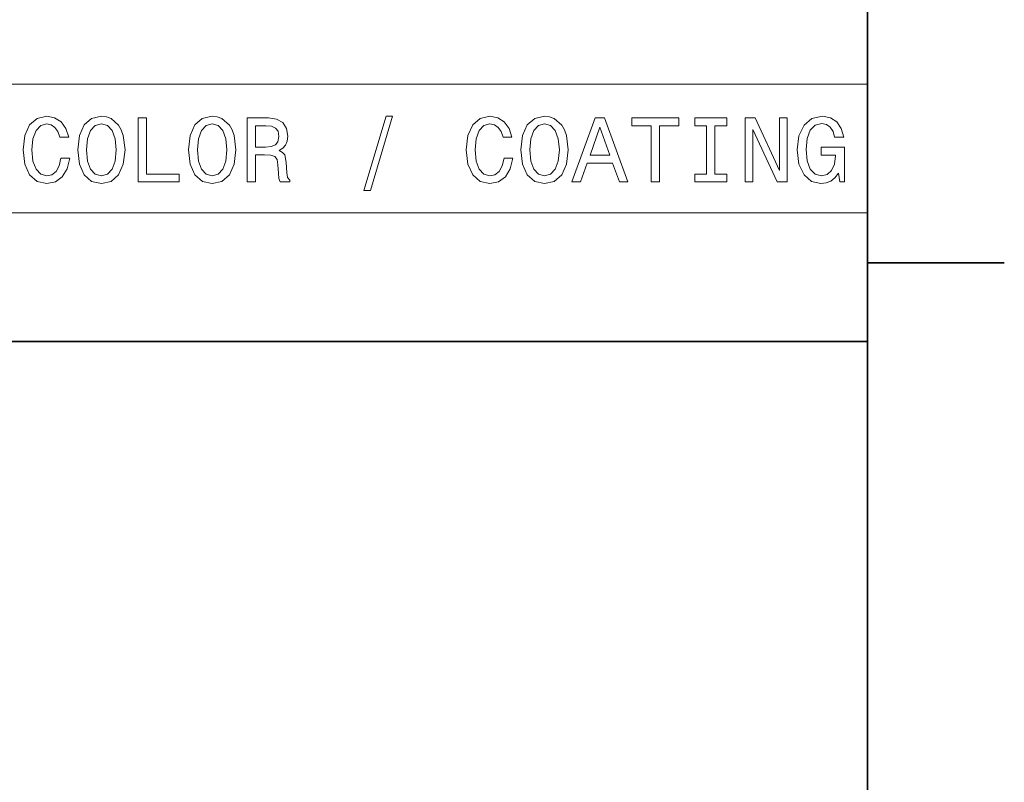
# Model space of a CAD drawing. Extents: x 0 to 420, y 0 to 297.
# Tile 26 of 30: x 364 to 418, y 46 to 88. Entities that reach past the tile are written whole.
import ezdxf

# ---------------------------------------------------------------- set-up
doc = ezdxf.new("R2010")
doc.units = 0

msp = doc.modelspace()

# ---------------------------------------------------------------- linework, layer by layer
at = {"color": 7, "lineweight": 35}
for p, q in [((410, 10), (410, 287)), ((410, 74.300003), (417.5, 74.300003)), ((220, 70), (410, 70)), ((410, 70), (410, 10))]:
    msp.add_line(p, q, dxfattribs=at)
at = {"color": 7, "lineweight": 13}
for p, q in [((231.982697, 84.093658), (410, 84.093658)), ((410, 84.093658), (410, 70)), ((231.982697, 77.046829), (410, 77.046829)), ((231.982697, 70), (410, 70))]:
    msp.add_line(p, q, dxfattribs=at)
for points in [[(365.794678, 80.038185), (365.693817, 79.614555), (365.527374, 79.311958), (365.29538, 79.125359), (365.023071, 79.064842), (364.695251, 79.155617), (364.438049, 79.427956), (364.266571, 79.871758), (364.21109, 80.48703), (364.266571, 81.09726), (364.433014, 81.546104), (364.690216, 81.818443), (365.023071, 81.914261), (365.265137, 81.863831), (365.471893, 81.722618), (365.633301, 81.495674), (365.744232, 81.182999), (366.223358, 81.182999), (366.072052, 81.662102), (365.809814, 82.025215), (365.451721, 82.252159), (365.023071, 82.332855), (364.488464, 82.206772), (364.079987, 81.853745), (363.817719, 81.273773), (363.726959, 80.48703), (363.817719, 79.700287), (364.079987, 79.120316), (364.488464, 78.762245), (365.023071, 78.641212), (365.492065, 78.73703), (365.870331, 79.004318), (366.137604, 79.443085), (366.278809, 80.038185)], [(366.71759, 80.48703), (366.80835, 79.700287), (367.070618, 79.120316), (367.479095, 78.762245), (368.013702, 78.641212), (368.543243, 78.762245), (368.956787, 79.120316), (369.213989, 79.700287), (369.309814, 80.48703), (369.213989, 81.26873), (369.103027, 81.586456), (368.956787, 81.848701), (368.543243, 82.206772), (368.291077, 82.297546), (368.013702, 82.332855), (367.47406, 82.206772), (367.065552, 81.853745), (366.80835, 81.273773)], [(370.02594, 78.73703), (372.275208, 78.73703), (372.275208, 79.16066), (370.489929, 79.16066), (370.489929, 82.23703), (370.02594, 82.23703)], [(372.789612, 80.48703), (372.880402, 79.700287), (373.142639, 79.120316), (373.551147, 78.762245), (374.085724, 78.641212), (374.615265, 78.762245), (375.028809, 79.120316), (375.286011, 79.700287), (375.381836, 80.48703), (375.286011, 81.26873), (375.175079, 81.586456), (375.028809, 81.848701), (374.615265, 82.206772), (374.363129, 82.297546), (374.085724, 82.332855), (373.546112, 82.206772), (373.137604, 81.853745), (372.880402, 81.273773)], [(375.997131, 78.73703), (376.466125, 78.73703), (376.466125, 80.214699), (376.945251, 80.214699), (377.298279, 80.19957), (377.520172, 80.12896), (377.641205, 79.962532), (377.69165, 79.664986), (377.716858, 79.21109), (377.747131, 78.913544), (377.807648, 78.73703), (378.337189, 78.73703), (378.337189, 78.832848), (378.221191, 78.97406), (378.180847, 79.236313), (378.145538, 79.801147), (378.059814, 80.219742), (377.943817, 80.350861), (377.762238, 80.446686), (377.963989, 80.572762), (378.105194, 80.749275), (378.195953, 80.971176), (378.226227, 81.238472), (378.155609, 81.662102), (377.953888, 81.979828), (377.621033, 82.171471), (377.167145, 82.23703), (375.997131, 82.23703)], [(382.407074, 78.268013), (382.755035, 78.268013), (383.975494, 82.332855), (383.622467, 82.332855)], [(390.082855, 80.038185), (389.981995, 79.614555), (389.815552, 79.311958), (389.583588, 79.125359), (389.311249, 79.064842), (388.983429, 79.155617), (388.726227, 79.427956), (388.554749, 79.871758), (388.499268, 80.48703), (388.554749, 81.09726), (388.721191, 81.546104), (388.978394, 81.818443), (389.311249, 81.914261), (389.553314, 81.863831), (389.760101, 81.722618), (389.921478, 81.495674), (390.03241, 81.182999), (390.511536, 81.182999), (390.360229, 81.662102), (390.097992, 82.025215), (389.739929, 82.252159), (389.311249, 82.332855), (388.776672, 82.206772), (388.368164, 81.853745), (388.105896, 81.273773), (388.015137, 80.48703), (388.105896, 79.700287), (388.368164, 79.120316), (388.776672, 78.762245), (389.311249, 78.641212), (389.780273, 78.73703), (390.158508, 79.004318), (390.425781, 79.443085), (390.567017, 80.038185)], [(391.005768, 80.48703), (391.096558, 79.700287), (391.358795, 79.120316), (391.767303, 78.762245), (392.30188, 78.641212), (392.831421, 78.762245), (393.244965, 79.120316), (393.502167, 79.700287), (393.597992, 80.48703), (393.502167, 81.26873), (393.391205, 81.586456), (393.244965, 81.848701), (392.831421, 82.206772), (392.579254, 82.297546), (392.30188, 82.332855), (391.762238, 82.206772), (391.35376, 81.853745), (391.096558, 81.273773)], [(393.804749, 78.73703), (394.268738, 78.73703), (394.636902, 79.765846), (396.033875, 79.765846), (396.402008, 78.73703), (396.876068, 78.73703), (395.595093, 82.242073), (395.080688, 82.242073)], [(398.141937, 78.73703), (398.605896, 78.73703), (398.605896, 81.8134), (399.664978, 81.8134), (399.664978, 82.23703), (397.07782, 82.23703), (397.07782, 81.8134), (398.141937, 81.8134)], [(401.177948, 79.16066), (400.53241, 79.16066), (400.53241, 78.73703), (402.287476, 78.73703), (402.287476, 79.16066), (401.641937, 79.16066), (401.641937, 81.8134), (402.287476, 81.8134), (402.287476, 82.23703), (400.53241, 82.23703), (400.53241, 81.8134), (401.177948, 81.8134)], [(403.296112, 78.73703), (403.714691, 78.73703), (403.714691, 81.606628), (405.056183, 78.73703), (405.595825, 78.73703), (405.595825, 82.23703), (405.17218, 82.23703), (405.17218, 79.367432), (403.845825, 82.23703), (403.296112, 82.23703)], [(408.404907, 79.206047), (408.490631, 78.73703), (408.742798, 78.73703), (408.742798, 80.628242), (407.466858, 80.628242), (407.466858, 80.19957), (408.253601, 80.19957), (408.253601, 80.169304), (408.193085, 79.70533), (408.031708, 79.362389), (407.784576, 79.145531), (407.476929, 79.074928), (407.134003, 79.165703), (406.866699, 79.438042), (406.695251, 79.886887), (406.634735, 80.502159), (406.690186, 81.112389), (406.861664, 81.561241), (407.134003, 81.833572), (407.502167, 81.92939), (407.754333, 81.87896), (407.96109, 81.737747), (408.112396, 81.500717), (408.19812, 81.182999), (408.697388, 81.182999), (408.566284, 81.667145), (408.319153, 82.030258), (407.971191, 82.252159), (407.53241, 82.332855), (406.957489, 82.206772), (406.523773, 81.838615), (406.246399, 81.258644), (406.150574, 80.48703), (406.246399, 79.710373), (406.523773, 79.130402), (406.932281, 78.762245), (407.446686, 78.641212), (407.734131, 78.681557), (407.991364, 78.782417), (408.213257, 78.958931)], [(367.201721, 80.48703), (367.257202, 81.09726), (367.423645, 81.546104), (367.680847, 81.818443), (368.013702, 81.914261), (368.341492, 81.818443), (368.598694, 81.541061), (368.765137, 81.092216), (368.825653, 80.48703), (368.765137, 79.876801), (368.598694, 79.427956), (368.341492, 79.155617), (368.013702, 79.064842), (367.680847, 79.155617), (367.423645, 79.427956), (367.257202, 79.871758)], [(373.273773, 80.48703), (373.329254, 81.09726), (373.495667, 81.546104), (373.752869, 81.818443), (374.085724, 81.914261), (374.413544, 81.818443), (374.670746, 81.541061), (374.837189, 81.092216), (374.897705, 80.48703), (374.837189, 79.876801), (374.670746, 79.427956), (374.413544, 79.155617), (374.085724, 79.064842), (373.752869, 79.155617), (373.495667, 79.427956), (373.329254, 79.871758)], [(377.036011, 81.808357), (377.343658, 81.778099), (377.560516, 81.682274), (377.696686, 81.50576), (377.742065, 81.228386), (377.69165, 80.935875), (377.555481, 80.759361), (377.323486, 80.668587), (377.005768, 80.643372), (376.466125, 80.643372), (376.466125, 81.808357)], [(391.489929, 80.48703), (391.54538, 81.09726), (391.711823, 81.546104), (391.969025, 81.818443), (392.30188, 81.914261), (392.6297, 81.818443), (392.886902, 81.541061), (393.053314, 81.092216), (393.113831, 80.48703), (393.053314, 79.876801), (392.886902, 79.427956), (392.6297, 79.155617), (392.30188, 79.064842), (391.969025, 79.155617), (391.711823, 79.427956), (391.54538, 79.871758)], [(394.798279, 80.194519), (395.337891, 81.737747), (395.877533, 80.194519)]]:
    msp.add_lwpolyline(points, close=True, dxfattribs=at)

doc.saveas('drawing.dxf')
